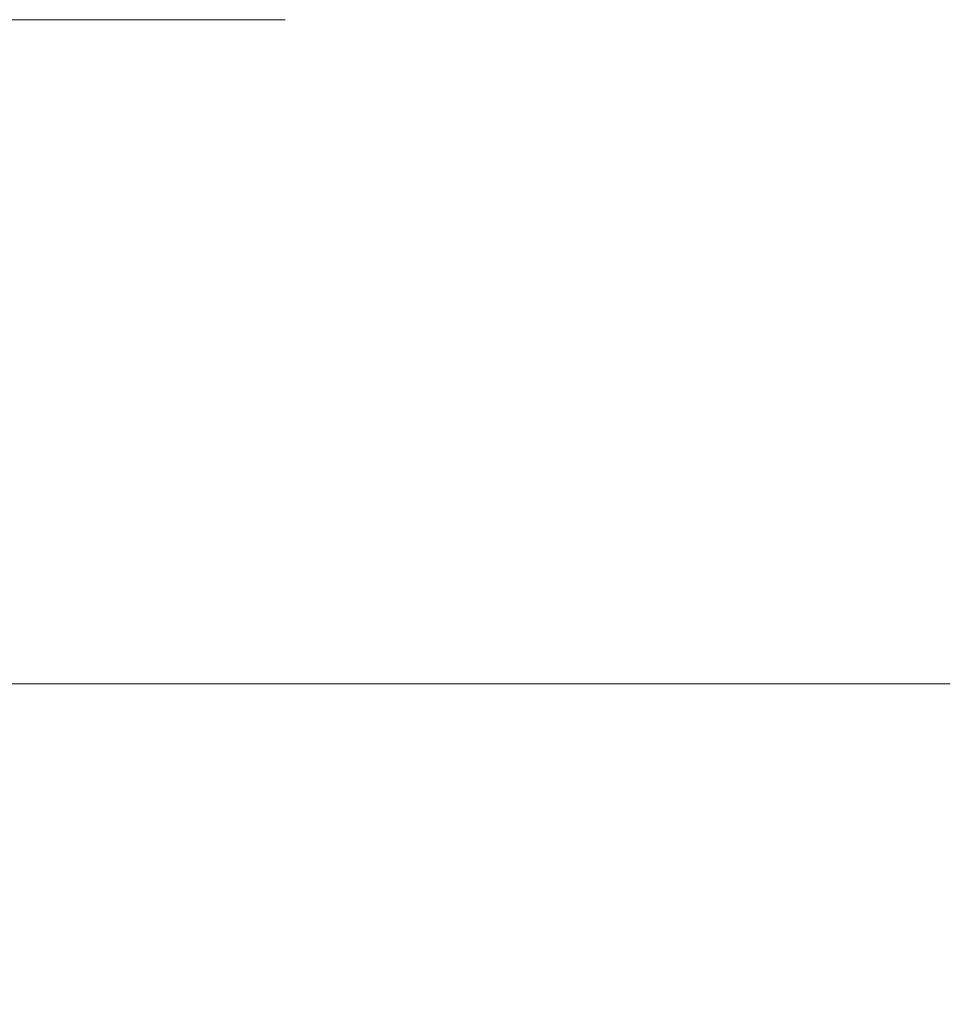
# Model space of a CAD drawing. Header units: millimetres. Extents: x -200 to 200, y -17 to 153.
# Tile 151 of 159: x 150.58 to 153.32, y 148.25 to 151.14. Entities that reach past the tile are written whole.
import ezdxf

# ---------------------------------------------------------------- set-up
doc = ezdxf.new("R2010")
doc.units = ezdxf.units.MM
doc.header["$LTSCALE"] = 12.7
doc.layers.add('Lighting-LED', color=7, linetype='Continuous', lineweight=5, true_color=0x000000)

msp = doc.modelspace()

# ---------------------------------------------------------------- linework, layer by layer
at = {"layer": 'Lighting-LED', "color": 18, "linetype": 'Continuous', "lineweight": 5, "true_color": 0x000000}
for points, invisible_edges in [([(121.669, 151.1435, -294.1296), (151.1701, 151.1433, -345.227), (150.5844, 151.1433, -349.6756)], 9), ([(121.669, 151.1435, -294.1296), (150.5844, 151.1434, -331.8129), (151.1701, 151.1434, -336.2615)], 9), ([(151.1701, 151.1434, -336.2615), (151.3658, 151.1434, -340.7442), (151.1701, 151.1433, -345.227), (121.669, 151.1435, -294.1296)], 12), ([(125.649, 151.1432, -185.4274), (150.5844, 151.1434, -131.9532), (151.1701, 151.1434, -136.4018)], 9), ([(151.1701, 151.1434, -136.4018), (151.3658, 151.1434, -140.8846), (151.1701, 151.1433, -145.3673), (125.649, 151.1432, -185.4274)], 12), ([(125.649, 151.1432, -185.4274), (151.1701, 151.1433, -145.3673), (150.5844, 151.1433, -149.8159), (149.6132, 151.1433, -154.1966)], 9), ([(150.5844, 151.1434, -131.9532), (149.6132, 151.1434, -127.5726), (149.7705, 151.1409, -127.5304), (150.7448, 151.1409, -131.9249)], 14), ([(150.5844, 151.1434, -331.8129), (149.6132, 151.1434, -327.4322), (149.7705, 151.1409, -327.3901), (150.7448, 151.1409, -331.7846)], 14), ([(149.6132, 151.1433, -154.1966), (150.5844, 151.1433, -149.8159), (150.7448, 151.1408, -149.8442), (149.7705, 151.1408, -154.2387)], 14), ([(149.6132, 151.1433, -354.0562), (150.5844, 151.1433, -349.6756), (150.7448, 151.1408, -349.7039), (149.7705, 151.1408, -354.0984)], 14), ([(150.7448, 151.1409, -131.9249), (149.7705, 151.1409, -127.5304), (149.927, 151.1244, -127.4885), (150.9043, 151.1244, -131.8968)], 15), ([(150.7448, 151.1409, -331.7846), (149.7705, 151.1409, -327.3901), (149.927, 151.1244, -327.3481), (150.9043, 151.1244, -331.7565)], 15), ([(149.7705, 151.1408, -154.2387), (150.7448, 151.1408, -149.8442), (150.9043, 151.1244, -149.8723), (149.927, 151.1243, -154.2807)], 15), ([(149.7705, 151.1408, -354.0984), (150.7448, 151.1408, -349.7039), (150.9043, 151.1244, -349.732), (149.927, 151.1243, -354.1403)], 15), ([(151.1701, 151.1434, -136.4018), (150.5844, 151.1434, -131.9532), (150.7448, 151.1409, -131.9249), (151.3323, 151.1408, -136.3876)], 14), ([(151.1701, 151.1434, -336.2615), (150.5844, 151.1434, -331.8129), (150.7448, 151.1409, -331.7846), (151.3323, 151.1408, -336.2473)], 14), ([(150.5844, 151.1433, -149.8159), (151.1701, 151.1433, -145.3673), (151.3323, 151.1408, -145.3815), (150.7448, 151.1408, -149.8442)], 14), ([(150.5844, 151.1433, -349.6756), (151.1701, 151.1433, -345.227), (151.3323, 151.1408, -345.2412), (150.7448, 151.1408, -349.7039)], 14), ([(151.3323, 151.1408, -136.3876), (150.7448, 151.1409, -131.9249), (150.9043, 151.1244, -131.8968), (151.4937, 151.1244, -136.3735)], 15), ([(151.3323, 151.1408, -336.2473), (150.7448, 151.1409, -331.7846), (150.9043, 151.1244, -331.7565), (151.4937, 151.1244, -336.2332)], 15), ([(150.7448, 151.1408, -149.8442), (151.3323, 151.1408, -145.3815), (151.4937, 151.1244, -145.3956), (150.9043, 151.1244, -149.8723)], 15), ([(150.7448, 151.1408, -349.7039), (151.3323, 151.1408, -345.2412), (151.4937, 151.1244, -345.2553), (150.9043, 151.1244, -349.732)], 15), ([(151.1701, 151.1433, -145.3673), (151.3658, 151.1434, -140.8846), (151.5286, 151.1408, -140.8846), (151.3323, 151.1408, -145.3815)], 14), ([(151.3658, 151.1434, -140.8846), (151.1701, 151.1434, -136.4018), (151.3323, 151.1408, -136.3876), (151.5286, 151.1408, -140.8846)], 14), ([(151.1701, 151.1433, -345.227), (151.3658, 151.1434, -340.7442), (151.5286, 151.1408, -340.7442), (151.3323, 151.1408, -345.2412)], 14), ([(151.3658, 151.1434, -340.7442), (151.1701, 151.1434, -336.2615), (151.3323, 151.1408, -336.2473), (151.5286, 151.1408, -340.7442)], 14), ([(151.3323, 151.1408, -145.3815), (151.5286, 151.1408, -140.8846), (151.6907, 151.1244, -140.8846), (151.4937, 151.1244, -145.3956)], 15), ([(151.5286, 151.1408, -140.8846), (151.3323, 151.1408, -136.3876), (151.4937, 151.1244, -136.3735), (151.6907, 151.1244, -140.8846)], 15), ([(151.3323, 151.1408, -345.2412), (151.5286, 151.1408, -340.7442), (151.6907, 151.1244, -340.7442), (151.4937, 151.1244, -345.2553)], 15), ([(151.5286, 151.1408, -340.7442), (151.3323, 151.1408, -336.2473), (151.4937, 151.1244, -336.2332), (151.6907, 151.1244, -340.7442)], 15), ([(149.927, 151.1243, -154.2807), (150.9043, 151.1244, -149.8723), (151.062, 151.0942, -149.9001), (150.0816, 151.0941, -154.3221)], 15), ([(150.9043, 151.1244, -131.8968), (149.927, 151.1244, -127.4885), (150.0816, 151.0943, -127.4471), (151.062, 151.0942, -131.869)], 15), ([(149.927, 151.1243, -354.1403), (150.9043, 151.1244, -349.732), (151.062, 151.0942, -349.7598), (150.0816, 151.0941, -354.1817)], 15), ([(150.9043, 151.1244, -331.7565), (149.927, 151.1244, -327.3481), (150.0816, 151.0943, -327.3067), (151.062, 151.0942, -331.7287)], 15), ([(150.9043, 151.1244, -149.8723), (151.4937, 151.1244, -145.3956), (151.6532, 151.0942, -145.4096), (151.062, 151.0942, -149.9001)], 15), ([(151.4937, 151.1244, -136.3735), (150.9043, 151.1244, -131.8968), (151.062, 151.0942, -131.869), (151.6532, 151.0942, -136.3596)], 15), ([(150.9043, 151.1244, -349.732), (151.4937, 151.1244, -345.2553), (151.6532, 151.0942, -345.2692), (151.062, 151.0942, -349.7598)], 15), ([(151.4937, 151.1244, -336.2332), (150.9043, 151.1244, -331.7565), (151.062, 151.0942, -331.7287), (151.6532, 151.0942, -336.2192)], 15), ([(151.4937, 151.1244, -145.3956), (151.6907, 151.1244, -140.8846), (151.8507, 151.0942, -140.8846), (151.6532, 151.0942, -145.4096)], 15), ([(151.6907, 151.1244, -140.8846), (151.4937, 151.1244, -136.3735), (151.6532, 151.0942, -136.3596), (151.8507, 151.0942, -140.8846)], 15), ([(151.4937, 151.1244, -345.2553), (151.6907, 151.1244, -340.7442), (151.8507, 151.0942, -340.7442), (151.6532, 151.0942, -345.2692)], 15), ([(151.6907, 151.1244, -340.7442), (151.4937, 151.1244, -336.2332), (151.6532, 151.0942, -336.2192), (151.8507, 151.0942, -340.7442)], 15), ([(151.062, 151.0942, -131.869), (150.0816, 151.0943, -127.4471), (150.2332, 151.0505, -127.4065), (151.2165, 151.0505, -131.8418)], 15), ([(151.062, 151.0942, -331.7287), (150.0816, 151.0943, -327.3067), (150.2332, 151.0505, -327.2661), (151.2165, 151.0505, -331.7014)], 15), ([(150.0816, 151.0941, -154.3221), (151.062, 151.0942, -149.9001), (151.2165, 151.0504, -149.9274), (150.2332, 151.0504, -154.3627)], 15), ([(150.0816, 151.0941, -354.1817), (151.062, 151.0942, -349.7598), (151.2165, 151.0504, -349.787), (150.2332, 151.0504, -354.2223)], 15), ([(151.062, 151.0942, -149.9001), (151.6532, 151.0942, -145.4096), (151.8094, 151.0504, -145.4232), (151.2165, 151.0504, -149.9274)], 15), ([(151.6532, 151.0942, -136.3596), (151.062, 151.0942, -131.869), (151.2165, 151.0505, -131.8418), (151.8094, 151.0505, -136.3459)], 15), ([(151.062, 151.0942, -349.7598), (151.6532, 151.0942, -345.2692), (151.8094, 151.0504, -345.2829), (151.2165, 151.0504, -349.787)], 15), ([(151.6532, 151.0942, -336.2192), (151.062, 151.0942, -331.7287), (151.2165, 151.0505, -331.7014), (151.8094, 151.0505, -336.2056)], 15), ([(151.6532, 151.0942, -145.4096), (151.8507, 151.0942, -140.8846), (152.0076, 151.0505, -140.8846), (151.8094, 151.0504, -145.4232)], 15), ([(151.8507, 151.0942, -140.8846), (151.6532, 151.0942, -136.3596), (151.8094, 151.0505, -136.3459), (152.0076, 151.0505, -140.8846)], 15), ([(151.6532, 151.0942, -345.2692), (151.8507, 151.0942, -340.7442), (152.0076, 151.0505, -340.7442), (151.8094, 151.0504, -345.2829)], 15), ([(151.8507, 151.0942, -340.7442), (151.6532, 151.0942, -336.2192), (151.8094, 151.0505, -336.2056), (152.0076, 151.0505, -340.7442)], 15), ([(151.2165, 151.0505, -131.8418), (150.2332, 151.0505, -127.4065), (150.3806, 150.9935, -127.367), (151.3667, 150.9935, -131.8153)], 15), ([(151.2165, 151.0505, -331.7014), (150.2332, 151.0505, -327.2661), (150.3806, 150.9935, -327.2266), (151.3667, 150.9935, -331.6749)], 15), ([(150.2332, 151.0504, -154.3627), (151.2165, 151.0504, -149.9274), (151.3667, 150.9934, -149.9539), (150.3806, 150.9934, -154.4022)], 15), ([(150.2332, 151.0504, -354.2223), (151.2165, 151.0504, -349.787), (151.3667, 150.9934, -349.8135), (150.3806, 150.9934, -354.2618)], 15), ([(151.8094, 151.0505, -136.3459), (151.2165, 151.0505, -131.8418), (151.3667, 150.9935, -131.8153), (151.9614, 150.9935, -136.3326)], 15), ([(151.8094, 151.0505, -336.2056), (151.2165, 151.0505, -331.7014), (151.3667, 150.9935, -331.6749), (151.9614, 150.9935, -336.1923)], 15), ([(151.2165, 151.0504, -149.9274), (151.8094, 151.0504, -145.4232), (151.9614, 150.9935, -145.4365), (151.3667, 150.9934, -149.9539)], 15), ([(151.2165, 151.0504, -349.787), (151.8094, 151.0504, -345.2829), (151.9614, 150.9935, -345.2962), (151.3667, 150.9934, -349.8135)], 15), ([(151.8094, 151.0504, -145.4232), (152.0076, 151.0505, -140.8846), (152.1602, 150.9935, -140.8846), (151.9614, 150.9935, -145.4365)], 15), ([(152.0076, 151.0505, -140.8846), (151.8094, 151.0505, -136.3459), (151.9614, 150.9935, -136.3326), (152.1602, 150.9935, -140.8846)], 15), ([(151.8094, 151.0504, -345.2829), (152.0076, 151.0505, -340.7442), (152.1602, 150.9935, -340.7442), (151.9614, 150.9935, -345.2962)], 15), ([(152.0076, 151.0505, -340.7442), (151.8094, 151.0505, -336.2056), (151.9614, 150.9935, -336.1923), (152.1602, 150.9935, -340.7442)], 15), ([(151.3667, 150.9935, -131.8153), (150.3806, 150.9935, -127.367), (150.5227, 150.9237, -127.3289), (151.5117, 150.9237, -131.7897)], 15), ([(151.3667, 150.9935, -331.6749), (150.3806, 150.9935, -327.2266), (150.5227, 150.9237, -327.1885), (151.5117, 150.9237, -331.6494)], 15), ([(150.3806, 150.9934, -154.4022), (151.3667, 150.9934, -149.9539), (151.5117, 150.9236, -149.9794), (150.5227, 150.9236, -154.4403)], 15), ([(150.3806, 150.9934, -354.2618), (151.3667, 150.9934, -349.8135), (151.5117, 150.9236, -349.8391), (150.5227, 150.9236, -354.2999)], 15), ([(151.3667, 150.9934, -149.9539), (151.9614, 150.9935, -145.4365), (152.108, 150.9237, -145.4494), (151.5117, 150.9236, -149.9794)], 15), ([(151.9614, 150.9935, -136.3326), (151.3667, 150.9935, -131.8153), (151.5117, 150.9237, -131.7897), (152.108, 150.9237, -136.3198)], 15), ([(151.3667, 150.9934, -349.8135), (151.9614, 150.9935, -345.2962), (152.108, 150.9237, -345.309), (151.5117, 150.9236, -349.8391)], 15), ([(151.9614, 150.9935, -336.1923), (151.3667, 150.9935, -331.6749), (151.5117, 150.9237, -331.6494), (152.108, 150.9237, -336.1794)], 15), ([(151.9614, 150.9935, -145.4365), (152.1602, 150.9935, -140.8846), (152.3074, 150.9237, -140.8846), (152.108, 150.9237, -145.4494)], 15), ([(152.1602, 150.9935, -140.8846), (151.9614, 150.9935, -136.3326), (152.108, 150.9237, -136.3198), (152.3074, 150.9237, -140.8846)], 15), ([(151.9614, 150.9935, -345.2962), (152.1602, 150.9935, -340.7442), (152.3074, 150.9237, -340.7442), (152.108, 150.9237, -345.309)], 15), ([(152.1602, 150.9935, -340.7442), (151.9614, 150.9935, -336.1923), (152.108, 150.9237, -336.1794), (152.3074, 150.9237, -340.7442)], 15), ([(150.5227, 150.9237, -127.3289), (149.1487, 150.9238, -122.9712), (149.2809, 150.8417, -122.9231), (150.6586, 150.8416, -127.2925)], 15), ([(150.5227, 150.9237, -327.1885), (149.1487, 150.9238, -322.8309), (149.2809, 150.8417, -322.7828), (150.6586, 150.8416, -327.1521)], 15), ([(149.1487, 150.9236, -158.7979), (150.5227, 150.9236, -154.4403), (150.6586, 150.8415, -154.4767), (149.2809, 150.8415, -158.8461)], 15), ([(149.1487, 150.9236, -358.6576), (150.5227, 150.9236, -354.2999), (150.6586, 150.8415, -354.3363), (149.2809, 150.8415, -358.7057)], 15), ([(151.5117, 150.9237, -131.7897), (150.5227, 150.9237, -127.3289), (150.6586, 150.8416, -127.2925), (151.6502, 150.8416, -131.7653)], 15), ([(151.5117, 150.9237, -331.6494), (150.5227, 150.9237, -327.1885), (150.6586, 150.8416, -327.1521), (151.6502, 150.8416, -331.6249)], 15), ([(150.5227, 150.9236, -154.4403), (151.5117, 150.9236, -149.9794), (151.6502, 150.8416, -150.0039), (150.6586, 150.8415, -154.4767)], 15), ([(150.5227, 150.9236, -354.2999), (151.5117, 150.9236, -349.8391), (151.6502, 150.8416, -349.8635), (150.6586, 150.8415, -354.3363)], 15), ([(151.5117, 150.9236, -149.9794), (152.108, 150.9237, -145.4494), (152.2482, 150.8416, -145.4616), (151.6502, 150.8416, -150.0039)], 15), ([(152.108, 150.9237, -136.3198), (151.5117, 150.9237, -131.7897), (151.6502, 150.8416, -131.7653), (152.2482, 150.8416, -136.3075)], 15), ([(151.5117, 150.9236, -349.8391), (152.108, 150.9237, -345.309), (152.2482, 150.8416, -345.3213), (151.6502, 150.8416, -349.8635)], 15), ([(152.108, 150.9237, -336.1794), (151.5117, 150.9237, -331.6494), (151.6502, 150.8416, -331.6249), (152.2482, 150.8416, -336.1672)], 15), ([(152.108, 150.9237, -145.4494), (152.3074, 150.9237, -140.8846), (152.448, 150.8416, -140.8846), (152.2482, 150.8416, -145.4616)], 15), ([(152.3074, 150.9237, -140.8846), (152.108, 150.9237, -136.3198), (152.2482, 150.8416, -136.3075), (152.448, 150.8416, -140.8846)], 15), ([(152.108, 150.9237, -345.309), (152.3074, 150.9237, -340.7442), (152.448, 150.8416, -340.7442), (152.2482, 150.8416, -345.3213)], 15), ([(152.3074, 150.9237, -340.7442), (152.108, 150.9237, -336.1794), (152.2482, 150.8416, -336.1672), (152.448, 150.8416, -340.7442)], 15), ([(150.6586, 150.8416, -127.2925), (149.2809, 150.8417, -122.9231), (149.406, 150.7479, -122.8776), (150.7872, 150.7478, -127.258)], 15), ([(150.6586, 150.8416, -327.1521), (149.2809, 150.8417, -322.7828), (149.406, 150.7479, -322.7372), (150.7872, 150.7478, -327.1177)], 15), ([(149.2809, 150.8415, -158.8461), (150.6586, 150.8415, -154.4767), (150.7872, 150.7477, -154.5111), (149.406, 150.7477, -158.8916)], 15), ([(149.2809, 150.8415, -358.7057), (150.6586, 150.8415, -354.3363), (150.7872, 150.7477, -354.3708), (149.406, 150.7477, -358.7512)], 15), ([(150.6586, 150.8415, -154.4767), (151.6502, 150.8416, -150.0039), (151.7813, 150.7477, -150.027), (150.7872, 150.7477, -154.5111)], 15), ([(151.6502, 150.8416, -131.7653), (150.6586, 150.8416, -127.2925), (150.7872, 150.7478, -127.258), (151.7813, 150.7478, -131.7422)], 15), ([(150.6586, 150.8415, -354.3363), (151.6502, 150.8416, -349.8635), (151.7813, 150.7477, -349.8866), (150.7872, 150.7477, -354.3708)], 15), ([(151.6502, 150.8416, -331.6249), (150.6586, 150.8416, -327.1521), (150.7872, 150.7478, -327.1177), (151.7813, 150.7478, -331.6018)], 15), ([(151.6502, 150.8416, -150.0039), (152.2482, 150.8416, -145.4616), (152.3808, 150.7478, -145.4732), (151.7813, 150.7477, -150.027)], 15), ([(152.2482, 150.8416, -136.3075), (151.6502, 150.8416, -131.7653), (151.7813, 150.7478, -131.7422), (152.3808, 150.7478, -136.2959)], 15), ([(151.6502, 150.8416, -349.8635), (152.2482, 150.8416, -345.3213), (152.3808, 150.7478, -345.3329), (151.7813, 150.7477, -349.8866)], 15), ([(152.2482, 150.8416, -336.1672), (151.6502, 150.8416, -331.6249), (151.7813, 150.7478, -331.6018), (152.3808, 150.7478, -336.1556)], 15), ([(152.2482, 150.8416, -145.4616), (152.448, 150.8416, -140.8846), (152.5812, 150.7478, -140.8846), (152.3808, 150.7478, -145.4732)], 15), ([(152.448, 150.8416, -140.8846), (152.2482, 150.8416, -136.3075), (152.3808, 150.7478, -136.2959), (152.5812, 150.7478, -140.8846)], 15), ([(152.2482, 150.8416, -345.3213), (152.448, 150.8416, -340.7442), (152.5812, 150.7478, -340.7442), (152.3808, 150.7478, -345.3329)], 15), ([(152.448, 150.8416, -340.7442), (152.2482, 150.8416, -336.1672), (152.3808, 150.7478, -336.1556), (152.5812, 150.7478, -340.7442)], 15), ([(150.7872, 150.7478, -127.258), (149.406, 150.7479, -122.8776), (149.5232, 150.643, -122.8349), (150.9076, 150.643, -127.2257)], 15), ([(150.7872, 150.7478, -327.1177), (149.406, 150.7479, -322.7372), (149.5232, 150.643, -322.6946), (150.9076, 150.643, -327.0854)], 15), ([(149.406, 150.7477, -158.8916), (150.7872, 150.7477, -154.5111), (150.9076, 150.6429, -154.5434), (149.5232, 150.6429, -158.9342)], 15), ([(149.406, 150.7477, -358.7512), (150.7872, 150.7477, -354.3708), (150.9076, 150.6429, -354.4031), (149.5232, 150.6429, -358.7939)], 15), ([(151.7813, 150.7478, -131.7422), (150.7872, 150.7478, -127.258), (150.9076, 150.643, -127.2257), (151.9041, 150.643, -131.7205)], 15), ([(151.7813, 150.7478, -331.6018), (150.7872, 150.7478, -327.1177), (150.9076, 150.643, -327.0854), (151.9041, 150.643, -331.5802)], 15), ([(150.7872, 150.7477, -154.5111), (151.7813, 150.7477, -150.027), (151.9041, 150.6429, -150.0486), (150.9076, 150.6429, -154.5434)], 15), ([(150.7872, 150.7477, -354.3708), (151.7813, 150.7477, -349.8866), (151.9041, 150.6429, -349.9083), (150.9076, 150.6429, -354.4031)], 15), ([(151.7813, 150.7477, -150.027), (152.3808, 150.7478, -145.4732), (152.505, 150.6429, -145.4841), (151.9041, 150.6429, -150.0486)], 15), ([(152.3808, 150.7478, -136.2959), (151.7813, 150.7478, -131.7422), (151.9041, 150.643, -131.7205), (152.505, 150.643, -136.285)], 15), ([(151.7813, 150.7477, -349.8866), (152.3808, 150.7478, -345.3329), (152.505, 150.6429, -345.3438), (151.9041, 150.6429, -349.9083)], 15), ([(152.3808, 150.7478, -336.1556), (151.7813, 150.7478, -331.6018), (151.9041, 150.643, -331.5802), (152.505, 150.643, -336.1447)], 15), ([(152.3808, 150.7478, -145.4732), (152.5812, 150.7478, -140.8846), (152.7058, 150.643, -140.8846), (152.505, 150.6429, -145.4841)], 15), ([(152.5812, 150.7478, -140.8846), (152.3808, 150.7478, -136.2959), (152.505, 150.643, -136.285), (152.7058, 150.643, -140.8846)], 15), ([(152.3808, 150.7478, -345.3329), (152.5812, 150.7478, -340.7442), (152.7058, 150.643, -340.7442), (152.505, 150.6429, -345.3438)], 15), ([(152.5812, 150.7478, -340.7442), (152.3808, 150.7478, -336.1556), (152.505, 150.643, -336.1447), (152.7058, 150.643, -340.7442)], 15), ([(150.9076, 150.643, -127.2257), (149.5232, 150.643, -122.8349), (149.6315, 150.528, -122.7955), (151.0189, 150.5279, -127.1959)], 15), ([(150.9076, 150.643, -327.0854), (149.5232, 150.643, -322.6946), (149.6315, 150.528, -322.6552), (151.0189, 150.5279, -327.0556)], 15), ([(149.5232, 150.6429, -158.9342), (150.9076, 150.6429, -154.5434), (151.0189, 150.5278, -154.5732), (149.6315, 150.5278, -158.9736)], 15), ([(149.5232, 150.6429, -358.7939), (150.9076, 150.6429, -354.4031), (151.0189, 150.5278, -354.4329), (149.6315, 150.5278, -358.8333)], 15), ([(151.9041, 150.643, -131.7205), (150.9076, 150.643, -127.2257), (151.0189, 150.5279, -127.1959), (152.0176, 150.5279, -131.7005)], 15), ([(151.9041, 150.643, -331.5802), (150.9076, 150.643, -327.0854), (151.0189, 150.5279, -327.0556), (152.0176, 150.5279, -331.5602)], 15), ([(150.9076, 150.6429, -154.5434), (151.9041, 150.6429, -150.0486), (152.0176, 150.5278, -150.0686), (151.0189, 150.5278, -154.5732)], 15), ([(150.9076, 150.6429, -354.4031), (151.9041, 150.6429, -349.9083), (152.0176, 150.5278, -349.9283), (151.0189, 150.5278, -354.4329)], 15), ([(152.505, 150.643, -136.285), (151.9041, 150.643, -131.7205), (152.0176, 150.5279, -131.7005), (152.6198, 150.5279, -136.275)], 15), ([(152.505, 150.643, -336.1447), (151.9041, 150.643, -331.5802), (152.0176, 150.5279, -331.5602), (152.6198, 150.5279, -336.1347)], 15), ([(151.9041, 150.6429, -150.0486), (152.505, 150.6429, -145.4841), (152.6198, 150.5279, -145.4941), (152.0176, 150.5278, -150.0686)], 15), ([(151.9041, 150.6429, -349.9083), (152.505, 150.6429, -345.3438), (152.6198, 150.5279, -345.3538), (152.0176, 150.5278, -349.9283)], 15), ([(152.505, 150.6429, -145.4841), (152.7058, 150.643, -140.8846), (152.8211, 150.5279, -140.8846), (152.6198, 150.5279, -145.4941)], 15), ([(152.7058, 150.643, -140.8846), (152.505, 150.643, -136.285), (152.6198, 150.5279, -136.275), (152.8211, 150.5279, -140.8846)], 15), ([(152.505, 150.6429, -345.3438), (152.7058, 150.643, -340.7442), (152.8211, 150.5279, -340.7442), (152.6198, 150.5279, -345.3538)], 15), ([(152.7058, 150.643, -340.7442), (152.505, 150.643, -336.1447), (152.6198, 150.5279, -336.1347), (152.8211, 150.5279, -340.7442)], 15), ([(151.0189, 150.5279, -127.1959), (149.6315, 150.528, -122.7955), (149.7302, 150.4035, -122.7596), (151.1204, 150.4034, -127.1687)], 15), ([(151.0189, 150.5279, -327.0556), (149.6315, 150.528, -322.6552), (149.7302, 150.4035, -322.6192), (151.1204, 150.4034, -327.0284)], 15), ([(149.6315, 150.5278, -158.9736), (151.0189, 150.5278, -154.5732), (151.1204, 150.4033, -154.6004), (149.7302, 150.4033, -159.0096)], 15), ([(149.6315, 150.5278, -358.8333), (151.0189, 150.5278, -354.4329), (151.1204, 150.4033, -354.4601), (149.7302, 150.4033, -358.8692)], 15), ([(152.0176, 150.5279, -131.7005), (151.0189, 150.5279, -127.1959), (151.1204, 150.4034, -127.1687), (152.121, 150.4034, -131.6823)], 15), ([(152.0176, 150.5279, -331.5602), (151.0189, 150.5279, -327.0556), (151.1204, 150.4034, -327.0284), (152.121, 150.4034, -331.5419)], 15), ([(151.0189, 150.5278, -154.5732), (152.0176, 150.5278, -150.0686), (152.121, 150.4033, -150.0869), (151.1204, 150.4033, -154.6004)], 15), ([(151.0189, 150.5278, -354.4329), (152.0176, 150.5278, -349.9283), (152.121, 150.4033, -349.9465), (151.1204, 150.4033, -354.4601)], 15), ([(152.0176, 150.5278, -150.0686), (152.6198, 150.5279, -145.4941), (152.7244, 150.4034, -145.5033), (152.121, 150.4033, -150.0869)], 15), ([(152.6198, 150.5279, -136.275), (152.0176, 150.5279, -131.7005), (152.121, 150.4034, -131.6823), (152.7244, 150.4034, -136.2658)], 15), ([(152.0176, 150.5278, -349.9283), (152.6198, 150.5279, -345.3538), (152.7244, 150.4034, -345.363), (152.121, 150.4033, -349.9465)], 15), ([(152.6198, 150.5279, -336.1347), (152.0176, 150.5279, -331.5602), (152.121, 150.4034, -331.5419), (152.7244, 150.4034, -336.1255)], 15), ([(152.6198, 150.5279, -145.4941), (152.8211, 150.5279, -140.8846), (152.9261, 150.4034, -140.8846), (152.7244, 150.4034, -145.5033)], 15), ([(152.8211, 150.5279, -140.8846), (152.6198, 150.5279, -136.275), (152.7244, 150.4034, -136.2658), (152.9261, 150.4034, -140.8846)], 15), ([(152.6198, 150.5279, -345.3538), (152.8211, 150.5279, -340.7442), (152.9261, 150.4034, -340.7442), (152.7244, 150.4034, -345.363)], 15), ([(152.8211, 150.5279, -340.7442), (152.6198, 150.5279, -336.1347), (152.7244, 150.4034, -336.1255), (152.9261, 150.4034, -340.7442)], 15), ([(151.1204, 150.4034, -127.1687), (149.7302, 150.4035, -122.7596), (149.8185, 150.2705, -122.7274), (151.2112, 150.2704, -127.1444)], 15), ([(151.1204, 150.4034, -327.0284), (149.7302, 150.4035, -322.6192), (149.8185, 150.2705, -322.5871), (151.2112, 150.2704, -327.0041)], 15), ([(149.7302, 150.4033, -159.0096), (151.1204, 150.4033, -154.6004), (151.2112, 150.2703, -154.6247), (149.8185, 150.2703, -159.0417)], 15), ([(149.7302, 150.4033, -358.8692), (151.1204, 150.4033, -354.4601), (151.2112, 150.2703, -354.4844), (149.8185, 150.2703, -358.9014)], 15), ([(152.121, 150.4034, -131.6823), (151.1204, 150.4034, -127.1687), (151.2112, 150.2704, -127.1444), (152.2136, 150.2704, -131.666)], 15), ([(152.121, 150.4034, -331.5419), (151.1204, 150.4034, -327.0284), (151.2112, 150.2704, -327.0041), (152.2136, 150.2704, -331.5256)], 15), ([(151.1204, 150.4033, -154.6004), (152.121, 150.4033, -150.0869), (152.2136, 150.2703, -150.1032), (151.2112, 150.2703, -154.6247)], 15), ([(151.1204, 150.4033, -354.4601), (152.121, 150.4033, -349.9465), (152.2136, 150.2703, -349.9628), (151.2112, 150.2703, -354.4844)], 15), ([(152.121, 150.4033, -150.0869), (152.7244, 150.4034, -145.5033), (152.8181, 150.2704, -145.5115), (152.2136, 150.2703, -150.1032)], 15), ([(152.7244, 150.4034, -136.2658), (152.121, 150.4034, -131.6823), (152.2136, 150.2704, -131.666), (152.8181, 150.2704, -136.2577)], 15), ([(152.121, 150.4033, -349.9465), (152.7244, 150.4034, -345.363), (152.8181, 150.2704, -345.3711), (152.2136, 150.2703, -349.9628)], 15), ([(152.7244, 150.4034, -336.1255), (152.121, 150.4034, -331.5419), (152.2136, 150.2704, -331.5256), (152.8181, 150.2704, -336.1173)], 15), ([(152.7244, 150.4034, -145.5033), (152.9261, 150.4034, -140.8846), (153.0201, 150.2704, -140.8846), (152.8181, 150.2704, -145.5115)], 15), ([(152.9261, 150.4034, -140.8846), (152.7244, 150.4034, -136.2658), (152.8181, 150.2704, -136.2577), (153.0201, 150.2704, -140.8846)], 15), ([(152.7244, 150.4034, -345.363), (152.9261, 150.4034, -340.7442), (153.0201, 150.2704, -340.7442), (152.8181, 150.2704, -345.3711)], 15), ([(152.9261, 150.4034, -340.7442), (152.7244, 150.4034, -336.1255), (152.8181, 150.2704, -336.1173), (153.0201, 150.2704, -340.7442)], 15), ([(151.2112, 150.2704, -127.1444), (149.8185, 150.2705, -122.7274), (149.8959, 150.1299, -122.6993), (151.2907, 150.1299, -127.1231)], 15), ([(151.2112, 150.2704, -327.0041), (149.8185, 150.2705, -322.5871), (149.8959, 150.1299, -322.5589), (151.2907, 150.1299, -326.9828)], 15), ([(149.8185, 150.2703, -159.0417), (151.2112, 150.2703, -154.6247), (151.2907, 150.1298, -154.646), (149.8959, 150.1298, -159.0699)], 15), ([(149.8185, 150.2703, -358.9014), (151.2112, 150.2703, -354.4844), (151.2907, 150.1298, -354.5057), (149.8959, 150.1298, -358.9295)], 15), ([(152.2136, 150.2704, -131.666), (151.2112, 150.2704, -127.1444), (151.2907, 150.1299, -127.1231), (152.2946, 150.1299, -131.6517)], 15), ([(152.2136, 150.2704, -331.5256), (151.2112, 150.2704, -327.0041), (151.2907, 150.1299, -326.9828), (152.2946, 150.1299, -331.5113)], 15), ([(151.2112, 150.2703, -154.6247), (152.2136, 150.2703, -150.1032), (152.2946, 150.1298, -150.1175), (151.2907, 150.1298, -154.646)], 15), ([(151.2112, 150.2703, -354.4844), (152.2136, 150.2703, -349.9628), (152.2946, 150.1298, -349.9771), (151.2907, 150.1298, -354.5057)], 15), ([(152.2136, 150.2703, -150.1032), (152.8181, 150.2704, -145.5115), (152.9001, 150.1298, -145.5187), (152.2946, 150.1298, -150.1175)], 15), ([(152.8181, 150.2704, -136.2577), (152.2136, 150.2704, -131.666), (152.2946, 150.1299, -131.6517), (152.9001, 150.1299, -136.2505)], 15), ([(152.2136, 150.2703, -349.9628), (152.8181, 150.2704, -345.3711), (152.9001, 150.1298, -345.3783), (152.2946, 150.1298, -349.9771)], 15), ([(152.8181, 150.2704, -336.1173), (152.2136, 150.2704, -331.5256), (152.2946, 150.1299, -331.5113), (152.9001, 150.1299, -336.1101)], 15), ([(152.8181, 150.2704, -145.5115), (153.0201, 150.2704, -140.8846), (153.1024, 150.1298, -140.8846), (152.9001, 150.1298, -145.5187)], 15), ([(153.0201, 150.2704, -140.8846), (152.8181, 150.2704, -136.2577), (152.9001, 150.1299, -136.2505), (153.1024, 150.1298, -140.8846)], 15), ([(152.8181, 150.2704, -345.3711), (153.0201, 150.2704, -340.7442), (153.1024, 150.1298, -340.7442), (152.9001, 150.1298, -345.3783)], 15), ([(153.0201, 150.2704, -340.7442), (152.8181, 150.2704, -336.1173), (152.9001, 150.1299, -336.1101), (153.1024, 150.1298, -340.7442)], 15), ([(151.2907, 150.1299, -127.1231), (149.8959, 150.1299, -122.6993), (149.9616, 149.9829, -122.6753), (151.3583, 149.9828, -127.105)], 15), ([(151.2907, 150.1299, -326.9828), (149.8959, 150.1299, -322.5589), (149.9616, 149.9829, -322.535), (151.3583, 149.9828, -326.9646)], 15), ([(149.8959, 150.1298, -159.0699), (151.2907, 150.1298, -154.646), (151.3583, 149.9827, -154.6642), (149.9616, 149.9827, -159.0938)], 15), ([(149.8959, 150.1298, -358.9295), (151.2907, 150.1298, -354.5057), (151.3583, 149.9827, -354.5238), (149.9616, 149.9827, -358.9535)], 15), ([(152.2946, 150.1299, -131.6517), (151.2907, 150.1299, -127.1231), (151.3583, 149.9828, -127.105), (152.3636, 149.9828, -131.6395)], 15), ([(152.2946, 150.1299, -331.5113), (151.2907, 150.1299, -326.9828), (151.3583, 149.9828, -326.9646), (152.3636, 149.9828, -331.4992)], 15), ([(151.2907, 150.1298, -154.646), (152.2946, 150.1298, -150.1175), (152.3636, 149.9827, -150.1296), (151.3583, 149.9827, -154.6642)], 15), ([(151.2907, 150.1298, -354.5057), (152.2946, 150.1298, -349.9771), (152.3636, 149.9827, -349.9893), (151.3583, 149.9827, -354.5238)], 15), ([(152.9001, 150.1299, -136.2505), (152.2946, 150.1299, -131.6517), (152.3636, 149.9828, -131.6395), (152.9698, 149.9828, -136.2444)], 15), ([(152.9001, 150.1299, -336.1101), (152.2946, 150.1299, -331.5113), (152.3636, 149.9828, -331.4992), (152.9698, 149.9828, -336.104)], 15), ([(152.2946, 150.1298, -150.1175), (152.9001, 150.1298, -145.5187), (152.9698, 149.9828, -145.5248), (152.3636, 149.9827, -150.1296)], 15), ([(152.2946, 150.1298, -349.9771), (152.9001, 150.1298, -345.3783), (152.9698, 149.9828, -345.3844), (152.3636, 149.9827, -349.9893)], 15), ([(153.1024, 150.1298, -140.8846), (152.9001, 150.1299, -136.2505), (152.9698, 149.9828, -136.2444), (153.1724, 149.9828, -140.8846)], 15), ([(153.1024, 150.1298, -340.7442), (152.9001, 150.1299, -336.1101), (152.9698, 149.9828, -336.104), (153.1724, 149.9828, -340.7442)], 15), ([(152.9001, 150.1298, -145.5187), (153.1024, 150.1298, -140.8846), (153.1724, 149.9828, -140.8846), (152.9698, 149.9828, -145.5248)], 15), ([(152.9001, 150.1298, -345.3783), (153.1024, 150.1298, -340.7442), (153.1724, 149.9828, -340.7442), (152.9698, 149.9828, -345.3844)], 15), ([(151.3583, 149.9828, -127.105), (149.9616, 149.9829, -122.6753), (150.0154, 149.8304, -122.6558), (151.4136, 149.8303, -127.0902)], 15), ([(151.3583, 149.9828, -326.9646), (149.9616, 149.9829, -322.535), (150.0154, 149.8304, -322.5154), (151.4136, 149.8303, -326.9498)], 15), ([(149.9616, 149.9827, -159.0938), (151.3583, 149.9827, -154.6642), (151.4136, 149.8302, -154.679), (150.0154, 149.8302, -159.1134)], 15), ([(149.9616, 149.9827, -358.9535), (151.3583, 149.9827, -354.5238), (151.4136, 149.8302, -354.5386), (150.0154, 149.8302, -358.973)], 15), ([(152.3636, 149.9828, -131.6395), (151.3583, 149.9828, -127.105), (151.4136, 149.8303, -127.0902), (152.4199, 149.8303, -131.6296)], 15), ([(152.3636, 149.9828, -331.4992), (151.3583, 149.9828, -326.9646), (151.4136, 149.8303, -326.9498), (152.4199, 149.8303, -331.4892)], 15), ([(151.3583, 149.9827, -154.6642), (152.3636, 149.9827, -150.1296), (152.4199, 149.8303, -150.1396), (151.4136, 149.8302, -154.679)], 15), ([(151.3583, 149.9827, -354.5238), (152.3636, 149.9827, -349.9893), (152.4199, 149.8303, -349.9992), (151.4136, 149.8302, -354.5386)], 15), ([(152.3636, 149.9827, -150.1296), (152.9698, 149.9828, -145.5248), (153.0268, 149.8303, -145.5298), (152.4199, 149.8303, -150.1396)], 15), ([(152.9698, 149.9828, -136.2444), (152.3636, 149.9828, -131.6395), (152.4199, 149.8303, -131.6296), (153.0268, 149.8303, -136.2394)], 15), ([(152.3636, 149.9827, -349.9893), (152.9698, 149.9828, -345.3844), (153.0268, 149.8303, -345.3894), (152.4199, 149.8303, -349.9992)], 15), ([(152.9698, 149.9828, -336.104), (152.3636, 149.9828, -331.4992), (152.4199, 149.8303, -331.4892), (153.0268, 149.8303, -336.099)], 15), ([(152.9698, 149.9828, -145.5248), (153.1724, 149.9828, -140.8846), (153.2296, 149.8303, -140.8846), (153.0268, 149.8303, -145.5298)], 15), ([(153.1724, 149.9828, -140.8846), (152.9698, 149.9828, -136.2444), (153.0268, 149.8303, -136.2394), (153.2296, 149.8303, -140.8846)], 15), ([(152.9698, 149.9828, -345.3844), (153.1724, 149.9828, -340.7442), (153.2296, 149.8303, -340.7442), (153.0268, 149.8303, -345.3894)], 15), ([(153.1724, 149.9828, -340.7442), (152.9698, 149.9828, -336.104), (153.0268, 149.8303, -336.099), (153.2296, 149.8303, -340.7442)], 15), ([(151.4136, 149.8303, -127.0902), (150.0154, 149.8304, -122.6558), (150.0567, 149.6735, -122.6407), (151.4561, 149.6735, -127.0788)], 15), ([(151.4136, 149.8303, -326.9498), (150.0154, 149.8304, -322.5154), (150.0567, 149.6735, -322.5004), (151.4561, 149.6735, -326.9384)], 15), ([(150.0154, 149.8302, -159.1134), (151.4136, 149.8302, -154.679), (151.4561, 149.6734, -154.6904), (150.0567, 149.6734, -159.1284)], 15), ([(150.0154, 149.8302, -358.973), (151.4136, 149.8302, -354.5386), (151.4561, 149.6734, -354.55), (150.0567, 149.6734, -358.9881)], 15), ([(151.4136, 149.8302, -154.679), (152.4199, 149.8303, -150.1396), (152.4632, 149.6734, -150.1472), (151.4561, 149.6734, -154.6904)], 15), ([(152.4199, 149.8303, -131.6296), (151.4136, 149.8303, -127.0902), (151.4561, 149.6735, -127.0788), (152.4632, 149.6735, -131.6219)], 15), ([(151.4136, 149.8302, -354.5386), (152.4199, 149.8303, -349.9992), (152.4632, 149.6734, -350.0069), (151.4561, 149.6734, -354.55)], 15), ([(152.4199, 149.8303, -331.4892), (151.4136, 149.8303, -326.9498), (151.4561, 149.6735, -326.9384), (152.4632, 149.6735, -331.4816)], 15), ([(152.4199, 149.8303, -150.1396), (153.0268, 149.8303, -145.5298), (153.0706, 149.6735, -145.5336), (152.4632, 149.6734, -150.1472)], 15), ([(153.0268, 149.8303, -136.2394), (152.4199, 149.8303, -131.6296), (152.4632, 149.6735, -131.6219), (153.0706, 149.6735, -136.2356)], 15), ([(152.4199, 149.8303, -349.9992), (153.0268, 149.8303, -345.3894), (153.0706, 149.6735, -345.3932), (152.4632, 149.6734, -350.0069)], 15), ([(153.0268, 149.8303, -336.099), (152.4199, 149.8303, -331.4892), (152.4632, 149.6735, -331.4816), (153.0706, 149.6735, -336.0952)], 15), ([(153.0268, 149.8303, -145.5298), (153.2296, 149.8303, -140.8846), (153.2736, 149.6735, -140.8846), (153.0706, 149.6735, -145.5336)], 15), ([(153.2296, 149.8303, -140.8846), (153.0268, 149.8303, -136.2394), (153.0706, 149.6735, -136.2356), (153.2736, 149.6735, -140.8846)], 15), ([(153.0268, 149.8303, -345.3894), (153.2296, 149.8303, -340.7442), (153.2736, 149.6735, -340.7442), (153.0706, 149.6735, -345.3932)], 15), ([(153.2296, 149.8303, -340.7442), (153.0268, 149.8303, -336.099), (153.0706, 149.6735, -336.0952), (153.2736, 149.6735, -340.7442)], 15), ([(151.4561, 149.6735, -127.0788), (150.0567, 149.6735, -122.6407), (150.0853, 149.5135, -122.6303), (151.4855, 149.5135, -127.0709)], 15), ([(151.4561, 149.6735, -326.9384), (150.0567, 149.6735, -322.5004), (150.0853, 149.5135, -322.49), (151.4855, 149.5135, -326.9306)], 15), ([(150.0567, 149.6734, -159.1284), (151.4561, 149.6734, -154.6904), (151.4855, 149.5134, -154.6982), (150.0853, 149.5134, -159.1388)], 15), ([(150.0567, 149.6734, -358.9881), (151.4561, 149.6734, -354.55), (151.4855, 149.5134, -354.5579), (150.0853, 149.5134, -358.9985)], 15), ([(152.4632, 149.6735, -131.6219), (151.4561, 149.6735, -127.0788), (151.4855, 149.5135, -127.0709), (152.4932, 149.5135, -131.6166)], 15), ([(152.4632, 149.6735, -331.4816), (151.4561, 149.6735, -326.9384), (151.4855, 149.5135, -326.9306), (152.4932, 149.5135, -331.4763)], 15), ([(151.4561, 149.6734, -154.6904), (152.4632, 149.6734, -150.1472), (152.4932, 149.5134, -150.1525), (151.4855, 149.5134, -154.6982)], 15), ([(151.4561, 149.6734, -354.55), (152.4632, 149.6734, -350.0069), (152.4932, 149.5134, -350.0122), (151.4855, 149.5134, -354.5579)], 15), ([(152.4632, 149.6734, -150.1472), (153.0706, 149.6735, -145.5336), (153.101, 149.5135, -145.5362), (152.4932, 149.5134, -150.1525)], 15), ([(153.0706, 149.6735, -136.2356), (152.4632, 149.6735, -131.6219), (152.4932, 149.5135, -131.6166), (153.101, 149.5135, -136.2329)], 15), ([(152.4632, 149.6734, -350.0069), (153.0706, 149.6735, -345.3932), (153.101, 149.5135, -345.3959), (152.4932, 149.5134, -350.0122)], 15), ([(153.0706, 149.6735, -336.0952), (152.4632, 149.6735, -331.4816), (152.4932, 149.5135, -331.4763), (153.101, 149.5135, -336.0926)], 15), ([(153.0706, 149.6735, -145.5336), (153.2736, 149.6735, -140.8846), (153.3041, 149.5135, -140.8846), (153.101, 149.5135, -145.5362)], 15), ([(153.2736, 149.6735, -140.8846), (153.0706, 149.6735, -136.2356), (153.101, 149.5135, -136.2329), (153.3041, 149.5135, -140.8846)], 15), ([(153.0706, 149.6735, -345.3932), (153.2736, 149.6735, -340.7442), (153.3041, 149.5135, -340.7442), (153.101, 149.5135, -345.3959)], 15), ([(153.2736, 149.6735, -340.7442), (153.0706, 149.6735, -336.0952), (153.101, 149.5135, -336.0926), (153.3041, 149.5135, -340.7442)], 15), ([(151.4855, 149.5135, -127.0709), (150.0853, 149.5135, -122.6303), (150.101, 149.3515, -122.6246), (151.5016, 149.3515, -127.0666)], 15), ([(151.4855, 149.5135, -326.9306), (150.0853, 149.5135, -322.49), (150.101, 149.3515, -322.4843), (151.5016, 149.3515, -326.9262)], 15), ([(150.0853, 149.5134, -159.1388), (151.4855, 149.5134, -154.6982), (151.5016, 149.3514, -154.7025), (150.101, 149.3514, -159.1445)], 15), ([(150.0853, 149.5134, -358.9985), (151.4855, 149.5134, -354.5579), (151.5016, 149.3514, -354.5622), (150.101, 149.3514, -359.0042)], 15), ([(152.4932, 149.5135, -131.6166), (151.4855, 149.5135, -127.0709), (151.5016, 149.3515, -127.0666), (152.5097, 149.3515, -131.6137)], 15), ([(152.4932, 149.5135, -331.4763), (151.4855, 149.5135, -326.9306), (151.5016, 149.3515, -326.9262), (152.5097, 149.3515, -331.4734)], 15), ([(151.4855, 149.5134, -154.6982), (152.4932, 149.5134, -150.1525), (152.5097, 149.3514, -150.1554), (151.5016, 149.3514, -154.7025)], 15), ([(151.4855, 149.5134, -354.5579), (152.4932, 149.5134, -350.0122), (152.5097, 149.3514, -350.0151), (151.5016, 149.3514, -354.5622)], 15), ([(152.4932, 149.5134, -150.1525), (153.101, 149.5135, -145.5362), (153.1176, 149.3514, -145.5377), (152.5097, 149.3514, -150.1554)], 15), ([(153.101, 149.5135, -136.2329), (152.4932, 149.5135, -131.6166), (152.5097, 149.3515, -131.6137), (153.1176, 149.3515, -136.2314)], 15), ([(152.4932, 149.5134, -350.0122), (153.101, 149.5135, -345.3959), (153.1176, 149.3514, -345.3973), (152.5097, 149.3514, -350.0151)], 15), ([(153.101, 149.5135, -336.0926), (152.4932, 149.5135, -331.4763), (152.5097, 149.3515, -331.4734), (153.1176, 149.3515, -336.0911)], 15), ([(153.101, 149.5135, -145.5362), (153.3041, 149.5135, -140.8846), (153.3207, 149.3515, -140.8846), (153.1176, 149.3514, -145.5377)], 15), ([(153.3041, 149.5135, -140.8846), (153.101, 149.5135, -136.2329), (153.1176, 149.3515, -136.2314), (153.3207, 149.3515, -140.8846)], 15), ([(153.101, 149.5135, -345.3959), (153.3041, 149.5135, -340.7442), (153.3207, 149.3515, -340.7442), (153.1176, 149.3514, -345.3973)], 15), ([(153.3041, 149.5135, -340.7442), (153.101, 149.5135, -336.0926), (153.1176, 149.3515, -336.0911), (153.3207, 149.3515, -340.7442)], 15), ([(151.5016, 149.3515, -127.0666), (150.101, 149.3515, -122.6246), (150.1036, 149.1887, -122.6236), (151.5043, 149.1887, -127.0659)], 11), ([(151.5016, 149.3515, -326.9262), (150.101, 149.3515, -322.4843), (150.1036, 149.1887, -322.4833), (151.5043, 149.1887, -326.9255)], 11), ([(150.101, 149.3514, -159.1445), (151.5016, 149.3514, -154.7025), (151.5043, 149.1886, -154.7033), (150.1036, 149.1885, -159.1455)], 11), ([(150.101, 149.3514, -359.0042), (151.5016, 149.3514, -354.5622), (151.5043, 149.1886, -354.5629), (150.1036, 149.1885, -359.0051)], 11), ([(152.5097, 149.3515, -131.6137), (151.5016, 149.3515, -127.0666), (151.5043, 149.1887, -127.0659), (152.5124, 149.1886, -131.6133)], 11), ([(152.5097, 149.3515, -331.4734), (151.5016, 149.3515, -326.9262), (151.5043, 149.1887, -326.9255), (152.5124, 149.1886, -331.4729)], 11), ([(151.5016, 149.3514, -154.7025), (152.5097, 149.3514, -150.1554), (152.5124, 149.1886, -150.1559), (151.5043, 149.1886, -154.7033)], 11), ([(151.5016, 149.3514, -354.5622), (152.5097, 149.3514, -350.0151), (152.5124, 149.1886, -350.0155), (151.5043, 149.1886, -354.5629)], 11), ([(153.1176, 149.3515, -136.2314), (152.5097, 149.3515, -131.6137), (152.5124, 149.1886, -131.6133), (153.1204, 149.1886, -136.2312)], 11), ([(153.1176, 149.3515, -336.0911), (152.5097, 149.3515, -331.4734), (152.5124, 149.1886, -331.4729), (153.1204, 149.1886, -336.0909)], 11), ([(152.5097, 149.3514, -150.1554), (153.1176, 149.3514, -145.5377), (153.1204, 149.1886, -145.5379), (152.5124, 149.1886, -150.1559)], 11), ([(152.5097, 149.3514, -350.0151), (153.1176, 149.3514, -345.3973), (153.1204, 149.1886, -345.3976), (152.5124, 149.1886, -350.0155)], 11), ([(153.1176, 149.3514, -145.5377), (153.3207, 149.3515, -140.8846), (153.3235, 149.1886, -140.8846), (153.1204, 149.1886, -145.5379)], 11), ([(153.3207, 149.3515, -140.8846), (153.1176, 149.3515, -136.2314), (153.1204, 149.1886, -136.2312), (153.3235, 149.1886, -140.8846)], 11), ([(153.1176, 149.3514, -345.3973), (153.3207, 149.3515, -340.7442), (153.3235, 149.1886, -340.7442), (153.1204, 149.1886, -345.3976)], 11), ([(153.3207, 149.3515, -340.7442), (153.1176, 149.3515, -336.0911), (153.1204, 149.1886, -336.0909), (153.3235, 149.1886, -340.7442)], 11), ([(150.1036, 149.1887, -122.6236), (150.1036, 141.0809, -122.6236), (151.5043, 141.0809, -127.0658), (151.5043, 149.1887, -127.0659)], 5), ([(150.1036, 149.1887, -322.4833), (150.1036, 141.0809, -322.4833), (151.5043, 141.0809, -326.9255), (151.5043, 149.1887, -326.9255)], 5), ([(151.5043, 149.1886, -154.7033), (151.5043, 141.0808, -154.7032), (150.1036, 141.0808, -159.1455), (150.1036, 149.1885, -159.1455)], 5), ([(151.5043, 149.1886, -354.5629), (151.5043, 141.0808, -354.5629), (150.1036, 141.0808, -359.0051), (150.1036, 149.1885, -359.0051)], 5), ([(151.5043, 149.1887, -127.0659), (151.5043, 141.0809, -127.0658), (152.5124, 141.0809, -131.6132), (152.5124, 149.1886, -131.6133)], 5), ([(151.5043, 149.1887, -326.9255), (151.5043, 141.0809, -326.9255), (152.5124, 141.0809, -331.4729), (152.5124, 149.1886, -331.4729)], 5), ([(152.5124, 149.1886, -150.1559), (152.5124, 141.0808, -150.1558), (151.5043, 141.0808, -154.7032), (151.5043, 149.1886, -154.7033)], 5), ([(152.5124, 149.1886, -350.0155), (152.5124, 141.0808, -350.0155), (151.5043, 141.0808, -354.5629), (151.5043, 149.1886, -354.5629)], 5), ([(153.1204, 149.1886, -145.5379), (153.1204, 141.0808, -145.5379), (152.5124, 141.0808, -150.1558), (152.5124, 149.1886, -150.1559)], 5), ([(152.5124, 149.1886, -131.6133), (152.5124, 141.0809, -131.6132), (153.1204, 141.0809, -136.2312), (153.1204, 149.1886, -136.2312)], 5), ([(153.1204, 149.1886, -345.3976), (153.1204, 141.0808, -345.3976), (152.5124, 141.0808, -350.0155), (152.5124, 149.1886, -350.0155)], 5), ([(152.5124, 149.1886, -331.4729), (152.5124, 141.0809, -331.4729), (153.1204, 141.0809, -336.0908), (153.1204, 149.1886, -336.0909)], 5), ([(153.3235, 149.1886, -140.8846), (153.3235, 141.0809, -140.8845), (153.1204, 141.0808, -145.5379), (153.1204, 149.1886, -145.5379)], 5), ([(153.1204, 149.1886, -136.2312), (153.1204, 141.0809, -136.2312), (153.3235, 141.0809, -140.8845), (153.3235, 149.1886, -140.8846)], 5), ([(153.3235, 149.1886, -340.7442), (153.3235, 141.0809, -340.7442), (153.1204, 141.0808, -345.3976), (153.1204, 149.1886, -345.3976)], 5), ([(153.1204, 149.1886, -336.0909), (153.1204, 141.0809, -336.0908), (153.3235, 141.0809, -340.7442), (153.3235, 149.1886, -340.7442)], 5)]:
    msp.add_3dface(points, dxfattribs=dict(at, invisible_edges=invisible_edges))

doc.saveas('drawing.dxf')
